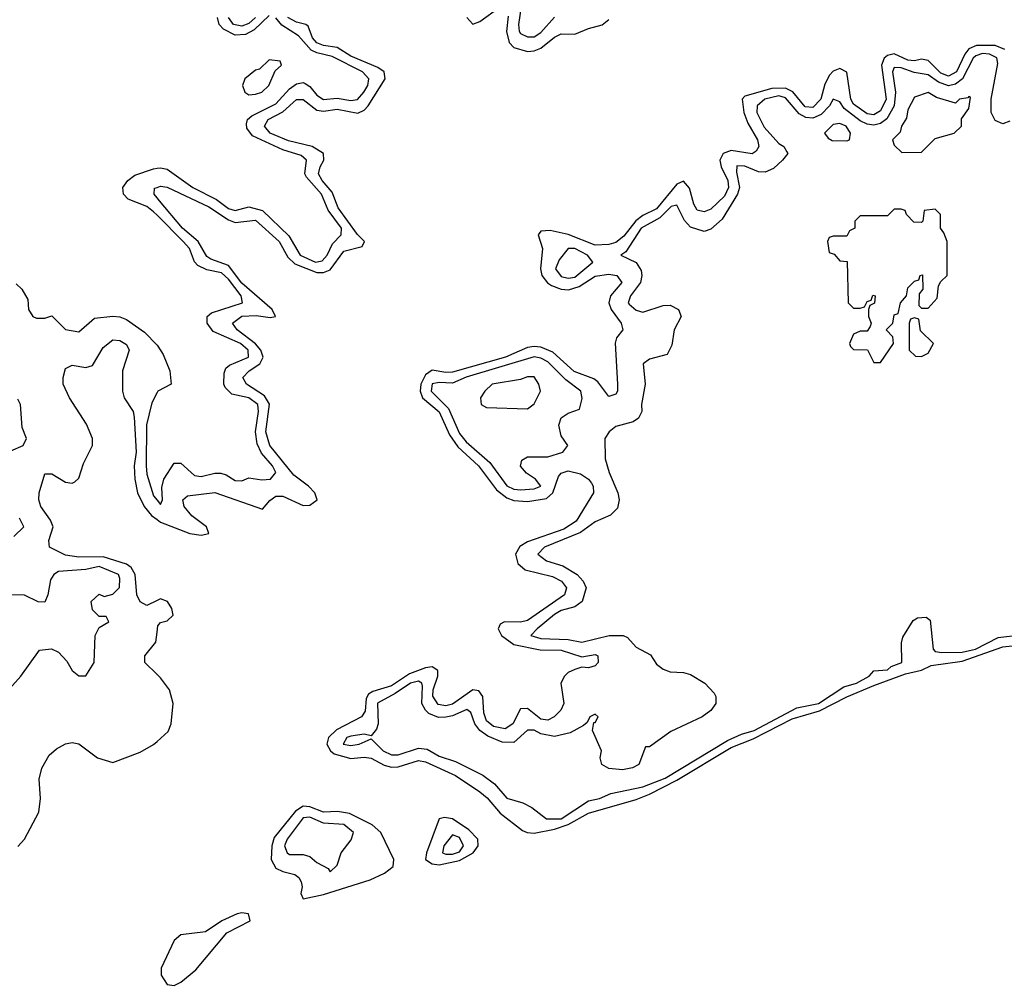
# Model space of a CAD drawing. Header units: inches. Extents: x 2668334 to 2765628, y 828034 to 955234.
# Tile 127 of 218: x 2739596 to 2742494, y 833940 to 836784. Entities that reach past the tile are written whole.
import ezdxf

# ---------------------------------------------------------------- set-up
doc = ezdxf.new("R2010")
doc.units = ezdxf.units.IN
doc.header["$MEASUREMENT"] = 0
doc.layers.add('C7833', color=7, linetype='Continuous')
doc.layers.add('C7843', color=7, linetype='Continuous')

msp = doc.modelspace()

# ---------------------------------------------------------------- linework, layer by layer
at = {"layer": 'C7833', "color": 4}
for points, elevation in [([(2740000, 836207.9), (2739990, 836218), (2739970, 836233.1), (2739915.2, 836255.2), (2739900.9, 836270), (2739899.5, 836290), (2739913.6, 836310), (2739934.3, 836325.7), (2739990, 836344.9), (2740000, 836346.2)], 8), ([(2740000, 836259.1), (2739991.8, 836270), (2739992.7, 836287.3), (2740000, 836289.9)], 4), ([(2739585.4, 836005.4), (2739602, 835990), (2739619.6, 835959.6), (2739622, 835930), (2739634, 835910), (2739644.7, 835904.7), (2739670, 835904.7), (2739690, 835911.3), (2739730, 835871.3), (2739770, 835864.7), (2739815.5, 835904.5), (2739869.5, 835910.5), (2739890, 835908.4), (2739910, 835900.5), (2739963.1, 835863.1), (2740000, 835825.1)], 8), ([(2740000, 835073.2), (2739970, 835058), (2739950, 835069.6), (2739940.8, 835090), (2739935.3, 835150), (2739923.9, 835170), (2739910, 835180.3), (2739841.8, 835201.8), (2739770, 835200.7), (2739730, 835206.4), (2739682.9, 835230), (2739681.3, 835250), (2739694, 835290), (2739686.2, 835310), (2739657.8, 835350), (2739652, 835370), (2739653.3, 835390), (2739670, 835446), (2739690, 835446), (2739730, 835421.3), (2739750, 835418.6), (2739757.6, 835422.4), (2739770, 835433.4), (2739783.4, 835476.6), (2739809.8, 835530), (2739809.8, 835550), (2739792.7, 835592.7), (2739742.3, 835670), (2739724, 835710), (2739723.5, 835730), (2739730, 835756), (2739750, 835766), (2739790, 835759.6), (2739810, 835765.7), (2739841.7, 835818.3), (2739870, 835841.3), (2739890, 835838.7), (2739910, 835826.8), (2739917.6, 835810), (2739898.5, 835750), (2739897.8, 835690), (2739903.6, 835670), (2739929.2, 835630), (2739932.9, 835612.9), (2739938.4, 835510), (2739932.4, 835470), (2739934.8, 835430), (2739942.7, 835390), (2739962.2, 835350), (2739983.3, 835323.3), (2740000, 835311.5)], 4), ([(2740000, 835685.9), (2739984.9, 835655.1), (2739969.2, 835590.8), (2739968, 835470), (2739970, 835444.7), (2739990, 835381), (2740000, 835368.5)], 8), ([(2739570, 835514), (2739606, 835530), (2739615.3, 835550), (2739603.1, 835583.1), (2739598, 835650), (2739590, 835666)], 8), ([(2739578, 835262), (2739608, 835290), (2739595.3, 835315.3)], 8), ([(2739566.3, 834813.7), (2739599, 834850), (2739653.6, 834926.4), (2739689, 834931), (2739710, 834920.7), (2739734.4, 834894.4), (2739750, 834866.8), (2739770, 834851), (2739790, 834851.3), (2739815.3, 834890), (2739818, 834970), (2739830, 834994), (2739858, 835010), (2739850, 835026), (2739830, 835026), (2739810, 835046), (2739806, 835070), (2739830, 835091.3), (2739844.7, 835084.7), (2739870, 835091.3), (2739889.1, 835110.9), (2739890, 835138), (2739886, 835150), (2739830, 835173.3), (2739790, 835164.2), (2739710, 835158.7), (2739696.3, 835150), (2739686.4, 835133.6), (2739678.8, 835090), (2739670, 835068), (2739650, 835068.7), (2739610, 835089), (2739546, 835090)], 8), ([(2740000, 834855.1), (2739964.2, 834890), (2739964.2, 834910), (2739996.8, 834950), (2740000, 834979.5)], 4), ([(2739590, 834349), (2739609.7, 834370), (2739651.8, 834450), (2739656.4, 834490), (2739653, 834547), (2739660.8, 834579.2), (2739682.3, 834617.7), (2739703.6, 834636.4), (2739730, 834650.8), (2739750, 834654.8), (2739770, 834651), (2739824.7, 834610), (2739870, 834596), (2739950, 834626.2), (2739990, 834649.2), (2740000, 834658)], 4)]:
    msp.add_lwpolyline(points, dxfattribs=dict(at, elevation=elevation))
at = {"layer": 'C7843', "color": 4}
for points, elevation in [([(2740911.6, 836790), (2740930, 836770.3), (2740950, 836778), (2741010, 836821.7)], 4), ([(2741073.2, 836830), (2741063.8, 836770), (2741065.5, 836750), (2741070, 836743.1), (2741090, 836732.9), (2741110, 836732.9), (2741130, 836746.3), (2741170, 836791.7)], 8), ([(2740000, 836289.9), (2740010, 836293.4), (2740030, 836290.3), (2740152.7, 836232.7), (2740210, 836194), (2740230, 836186.5), (2740290, 836193), (2740359.7, 836130), (2740384.7, 836084.7), (2740405.1, 836065.1), (2740470, 836039.2), (2740490, 836039.1), (2740510, 836046.7), (2740550, 836102.4), (2740604.1, 836115.9), (2740611.1, 836130), (2740590, 836151), (2740533.5, 836230), (2740515.7, 836275.7), (2740486, 836310), (2740475.3, 836330), (2740479.8, 836350), (2740491.1, 836370), (2740489.7, 836390), (2740456.2, 836410), (2740387.2, 836427.2), (2740344.7, 836444.7), (2740333.3, 836450), (2740315.8, 836470), (2740326.6, 836490), (2740370, 836512.2), (2740410, 836549), (2740430, 836548.9), (2740470, 836517.1), (2740490, 836514.2), (2740530, 836520.6), (2740591.2, 836508.8), (2740610, 836517.6), (2740621.8, 836530), (2740671.6, 836610), (2740668.3, 836630), (2740650, 836642.8), (2740570, 836676), (2740530, 836702), (2740490, 836708), (2740470, 836715.8), (2740457.1, 836730), (2740444.5, 836764.5), (2740438.4, 836770), (2740410, 836776.5), (2740384.6, 836790)], 4), ([(2740000, 836346.2), (2740010, 836347.4), (2740030, 836343.1), (2740104.9, 836290), (2740174.6, 836254.6), (2740210, 836227.5), (2740230, 836222.2), (2740270, 836232.6), (2740310, 836222.2), (2740387.6, 836147.6), (2740420.9, 836090), (2740466.8, 836070), (2740486.3, 836073.7), (2740500.4, 836090), (2740516.6, 836123.4), (2740542, 836150), (2740543.1, 836170), (2740503.2, 836223.2), (2740483.9, 836270), (2740439.6, 836319.6), (2740434.8, 836330), (2740439.7, 836370), (2740423.9, 836383.9), (2740370, 836400.3), (2740281.3, 836441.3), (2740263.8, 836463.8), (2740262.9, 836477.1), (2740266.6, 836490), (2740279.3, 836500.7), (2740350, 836536.2), (2740390, 836580.3), (2740410, 836595.3), (2740430, 836599), (2740436.1, 836596.1), (2740450, 836587.2), (2740470, 836561.1), (2740490, 836548.4), (2740530, 836552.2), (2740570, 836546.2), (2740590, 836549.1), (2740608.3, 836570), (2740620.4, 836590), (2740623.5, 836610), (2740605.1, 836630), (2740515.2, 836675.2), (2740470, 836685.8), (2740454, 836694), (2740416.5, 836736.5), (2740367.6, 836767.6), (2740350, 836789.7)], 8), ([(2740330, 836796.4), (2740286.3, 836753.7), (2740260.1, 836739.9), (2740230, 836738), (2740195.5, 836755.5), (2740182.8, 836770), (2740177.8, 836790)], 8), ([(2740290.1, 836790), (2740270, 836772.4), (2740250, 836765), (2740225.4, 836770), (2740209.8, 836790)], 4), ([(2741033.7, 836793.7), (2741028.6, 836748.6), (2741036.3, 836716.3), (2741050, 836702), (2741090, 836690.2), (2741110, 836692.1), (2741130, 836700.2), (2741170, 836732), (2741190, 836742.4), (2741230, 836740.7), (2741270, 836758), (2741310, 836768.2), (2741330, 836784)], 4), ([(2742495.6, 836695.6), (2742467.4, 836707.4), (2742412.4, 836707.6), (2742390, 836698.4), (2742377.9, 836682.1), (2742353.5, 836630), (2742330, 836617.3), (2742306.7, 836626.7), (2742270, 836663.5), (2742250, 836667.6), (2742230, 836662.2), (2742210, 836664.8), (2742170, 836683.4), (2742150, 836678.4), (2742140.7, 836670), (2742132.6, 836650), (2742145.8, 836550), (2742130, 836515.8), (2742110, 836504), (2742090, 836506.6), (2742050, 836535.4), (2742042.2, 836550), (2742030, 836629.5), (2742010, 836639.8), (2741990, 836632.5), (2741979.2, 836620.8), (2741965.7, 836594.3), (2741954, 836550), (2741930, 836524.8), (2741907.6, 836527.5), (2741871, 836571), (2741850, 836581.9), (2741810, 836581.1), (2741730, 836558.7), (2741722, 836550), (2741727.7, 836510), (2741739.3, 836479.3), (2741767.2, 836430), (2741771.8, 836410), (2741763.9, 836396.1), (2741751.3, 836388.7), (2741690, 836398.5), (2741666.5, 836390), (2741656.2, 836370), (2741660.2, 836350), (2741680.6, 836310), (2741682.3, 836290), (2741670, 836264.4), (2741630, 836225.7), (2741610, 836218.3), (2741590, 836222.4), (2741580.3, 836240.3), (2741567.6, 836287.6), (2741550, 836307.8), (2741530, 836299.7), (2741470, 836226.5), (2741430, 836206.8), (2741409.1, 836190.9), (2741374.1, 836145.9), (2741350, 836127.5), (2741330, 836121.6), (2741290, 836119.5), (2741210, 836151.5), (2741157.2, 836162.8), (2741130, 836160.7), (2741122, 836150), (2741134.9, 836110), (2741128.4, 836050), (2741133, 836030), (2741149, 836009), (2741161.3, 836001.3), (2741190, 835990.2), (2741211.4, 835988.6), (2741242.4, 835997.6), (2741290, 836027.9), (2741330, 836034.7), (2741353, 836030), (2741368.5, 836010), (2741334.6, 835970), (2741330.3, 835950), (2741336.5, 835930), (2741366, 835890), (2741370.6, 835870), (2741352.8, 835847.2), (2741348.6, 835831.4), (2741355.5, 835710), (2741355.5, 835690), (2741350, 835681.2), (2741330, 835674), (2741297, 835717), (2741285.6, 835725.6), (2741227.6, 835747.6), (2741164.7, 835804.7), (2741130, 835819), (2741110, 835821.4), (2741090, 835818.2), (2741026, 835790), (2740870, 835746), (2740850, 835744.5), (2740810, 835751.5), (2740790, 835738.2), (2740776.3, 835710), (2740774.3, 835690), (2740781.8, 835670), (2740830, 835629), (2740861.2, 835561.2), (2740885.3, 835525.3), (2740946.5, 835470), (2740999.5, 835399.5), (2741030, 835375.3), (2741050, 835367.9), (2741090, 835364.4), (2741146, 835374), (2741164.8, 835390), (2741181.7, 835438.3), (2741190, 835448.5), (2741210, 835455.3), (2741246.5, 835446.5), (2741270, 835430.5), (2741278.5, 835418.6), (2741283.8, 835410), (2741284.4, 835390), (2741233.2, 835306.8), (2741197.2, 835282.8), (2741090, 835245.5), (2741067.9, 835232.1), (2741055.2, 835210), (2741062, 835182), (2741083.4, 835163.4), (2741164, 835144), (2741190.3, 835130), (2741205.7, 835110), (2741199.5, 835090), (2741090, 835014.4), (2741070, 835008.9), (2741022.8, 835010), (2741010, 835002.9), (2741003.6, 834990), (2741014, 834970), (2741050, 834943.2), (2741128.1, 834928.1), (2741190, 834926.4), (2741250, 834907.3), (2741290, 834913.7), (2741297.3, 834910), (2741298, 834890), (2741290, 834880.9), (2741270, 834875.1), (2741250, 834877), (2741230, 834869.8), (2741210, 834861), (2741199, 834850), (2741188.2, 834830), (2741196.9, 834770), (2741188.8, 834750), (2741169.3, 834730.7), (2741150, 834721), (2741130, 834723.5), (2741090, 834754.7), (2741070, 834754.3), (2741047.6, 834710), (2741024.9, 834695), (2740990, 834702.3), (2740970, 834718.9), (2740962.3, 834742.3), (2740958.9, 834790), (2740947.3, 834807.3), (2740930, 834809.8), (2740870, 834768.2), (2740850, 834763.2), (2740827, 834767), (2740811.6, 834791.6), (2740812.8, 834810), (2740826.8, 834850), (2740826.9, 834866.9), (2740810, 834878.2), (2740790, 834874.8), (2740743.2, 834856.8), (2740690, 834821.6), (2740634.7, 834805.3), (2740622.5, 834797.5), (2740615.1, 834784.9), (2740612.8, 834747.2), (2740601.7, 834730), (2740528, 834692), (2740505, 834670), (2740499.8, 834650), (2740510.1, 834630.1), (2740521.8, 834621.8), (2740570, 834607.6), (2740610, 834611.8), (2740630, 834608.4), (2740668.3, 834588.3), (2740690, 834582.2), (2740710, 834583), (2740770, 834601.8), (2740790, 834597.5), (2740878.1, 834558.1), (2740950, 834509.1), (2740971.4, 834491.4), (2741010, 834446.7), (2741075.6, 834395.6), (2741089.3, 834389.3), (2741110, 834387.8), (2741170, 834399.2), (2741210, 834413.8), (2741270, 834446.6), (2741410, 834487), (2741450, 834503.1), (2741530, 834544.2), (2741690, 834639.8), (2741754.6, 834665.4), (2741870, 834724.7), (2741950, 834747.7), (2742030, 834789.4), (2742110, 834822.8), (2742202.8, 834857.2), (2742250, 834868.1), (2742278.6, 834881.4), (2742370, 834894.7), (2742490, 834936.6), (2742592.1, 834947.9)], 4), ([(2742510, 836484.7), (2742490, 836476.9), (2742466.9, 836486.9), (2742455.4, 836510), (2742455.3, 836550), (2742474.9, 836654.9), (2742471.5, 836671.5), (2742450, 836682.3), (2742430, 836683.9), (2742410, 836677.7), (2742402, 836670), (2742370.6, 836609.4), (2742350, 836594.3), (2742330, 836589.1), (2742299.9, 836599.9), (2742270, 836621.6), (2742228.3, 836628.3), (2742190, 836641.8), (2742170, 836642.9), (2742165, 836630), (2742173.4, 836570), (2742169.4, 836530), (2742148, 836492), (2742130, 836478.2), (2742110, 836472.8), (2742090, 836475.8), (2742070, 836485.5), (2742022.7, 836522.7), (2742010, 836542), (2741990, 836549.6), (2741979, 836530), (2741955.3, 836504.7), (2741930, 836493.6), (2741910, 836495.6), (2741890, 836506.2), (2741850, 836554.1), (2741830, 836559.6), (2741788.9, 836550), (2741766, 836530), (2741765.6, 836510), (2741787.2, 836467.2), (2741830, 836418.7), (2741844.9, 836410), (2741854.2, 836394.2), (2741856.3, 836390), (2741840.7, 836370), (2741814.9, 836345.1), (2741790, 836334.3), (2741770, 836336), (2741730, 836351.9), (2741707.1, 836352.9), (2741705.5, 836334.5), (2741714, 836290), (2741708.5, 836270), (2741663.5, 836196.5), (2741630, 836166.6), (2741610, 836159.5), (2741570, 836172.6), (2741552.3, 836192.3), (2741530, 836237.6), (2741513.1, 836233.1), (2741480.1, 836199.9), (2741425.4, 836170), (2741379.6, 836100.4), (2741364.7, 836090), (2741410, 836068.2), (2741424.9, 836044.9), (2741427.4, 836030), (2741422.7, 836010), (2741394, 835970), (2741387, 835950), (2741390, 835945.5), (2741410, 835928.2), (2741430, 835922), (2741490, 835942.4), (2741510, 835943), (2741534.8, 835930), (2741542.8, 835910), (2741522, 835870), (2741515.2, 835824.8), (2741502, 835798), (2741450, 835783.7), (2741430.8, 835770), (2741436.4, 835710), (2741426, 835650), (2741427.3, 835630), (2741417.3, 835610), (2741401.1, 835598.9), (2741350, 835585.2), (2741331, 835570), (2741318, 835550), (2741318.8, 835490), (2741330.4, 835450), (2741356.4, 835390), (2741360.4, 835370), (2741355.3, 835344.7), (2741335.1, 835324.9), (2741290, 835305.1), (2741246.9, 835273.1), (2741140.5, 835230), (2741120.7, 835210), (2741146.8, 835190), (2741194.8, 835174.8), (2741237, 835150), (2741254, 835130), (2741263.1, 835110), (2741251.7, 835070), (2741230, 835054.5), (2741190, 835043.5), (2741170, 835031.8), (2741118.4, 834990), (2741100.7, 834970), (2741130, 834960.8), (2741210, 834957.8), (2741250, 834950.2), (2741330.4, 834970.4), (2741372, 834970), (2741384.5, 834964.5), (2741410, 834936), (2741452.7, 834912.7), (2741470, 834886), (2741490, 834870.8), (2741510, 834862.8), (2741550, 834860.7), (2741570, 834854.8), (2741612, 834830), (2741639.8, 834799.8), (2741644.7, 834790), (2741644.7, 834770), (2741630, 834748.7), (2741604.7, 834730), (2741512.8, 834687.2), (2741450, 834642), (2741438, 834642), (2741418, 834590), (2741399.8, 834580.2), (2741370, 834574), (2741330, 834578), (2741309, 834590), (2741304, 834610), (2741308.7, 834630), (2741282, 834690), (2741286, 834714), (2741290, 834714), (2741298, 834730), (2741290, 834738), (2741274, 834730), (2741266, 834714), (2741255.3, 834704.7), (2741216.5, 834683.5), (2741170, 834672.6), (2741130, 834680.4), (2741110, 834690.9), (2741090, 834691.2), (2741050, 834655.1), (2741015.7, 834655.7), (2740973.4, 834673.4), (2740949.8, 834689.8), (2740935.1, 834710), (2740923.3, 834743.3), (2740912.1, 834752.1), (2740870, 834733.5), (2740850, 834729.8), (2740828.7, 834728.7), (2740800.2, 834740.2), (2740789.8, 834749.8), (2740779.3, 834770), (2740781.1, 834821.1), (2740779.7, 834830), (2740770, 834835.3), (2740746, 834830), (2740701.3, 834798.7), (2740648.9, 834771.1), (2740650.4, 834709.6), (2740646.2, 834693.8), (2740630, 834674), (2740610, 834679.3), (2740570, 834673.7), (2740558.8, 834670), (2740548.2, 834650), (2740570, 834646.3), (2740595.3, 834650), (2740630, 834666), (2740666, 834630), (2740690, 834618.9), (2740710, 834618.3), (2740770, 834638.5), (2740795, 834635), (2740830, 834614.6), (2740878.7, 834598.7), (2740959, 834559), (2740993.5, 834533.5), (2741030, 834490.6), (2741076.9, 834476.9), (2741103.6, 834463.6), (2741146.8, 834430), (2741190, 834430.3), (2741270, 834482.8), (2741302, 834490), (2741335.8, 834504.2), (2741430, 834523.9), (2741495.4, 834550), (2741679.4, 834660.6), (2741720.7, 834679.3), (2741757.7, 834690), (2741883.5, 834756.5), (2741947.3, 834770), (2742021.4, 834818.6), (2742059.3, 834830), (2742096.2, 834850), (2742110, 834865.5), (2742150, 834869.1), (2742161.1, 834878.9), (2742192.3, 834890), (2742191.3, 834948.7), (2742195.1, 834964.9), (2742225.4, 835014.6), (2742238, 835022), (2742264, 835024), (2742275.3, 835015.3), (2742284.9, 834930), (2742290, 834923.1), (2742310, 834920.3), (2742370, 834921), (2742409.3, 834929.3), (2742476.3, 834963.7), (2742650, 834985)], 8), ([(2740000, 835311.5), (2740010, 835304.3), (2740096, 835270), (2740130, 835266), (2740152.7, 835270), (2740145.1, 835290), (2740102.3, 835322.3), (2740079.7, 835350), (2740076.2, 835370), (2740090, 835381.3), (2740170, 835391.2), (2740310, 835342), (2740331.9, 835368.1), (2740350, 835380.3), (2740370, 835380.8), (2740430, 835353), (2740450, 835353.8), (2740470.9, 835370), (2740464.5, 835390), (2740446, 835410), (2740402.7, 835442.7), (2740331.6, 835530), (2740320.2, 835570), (2740331.1, 835651.1), (2740316.4, 835676.4), (2740263.5, 835710), (2740252.8, 835730), (2740271.2, 835750), (2740302.3, 835770), (2740312.4, 835790), (2740305.7, 835810), (2740290, 835828.8), (2740235.8, 835870), (2740222.4, 835890), (2740249.9, 835910.1), (2740292.2, 835912.2), (2740333.3, 835906.7), (2740348.7, 835910), (2740338.9, 835930), (2740250, 836008.1), (2740210, 836059.8), (2740158, 836078), (2740146.3, 836086.3), (2740121.4, 836130), (2740074.8, 836170), (2740006.9, 836250), (2740000, 836259.1)], 4), ([(2740000, 835368.5), (2740010, 835356), (2740016.2, 835370), (2740014.2, 835405.8), (2740019.5, 835430), (2740050, 835478), (2740070, 835478), (2740110, 835441.6), (2740130, 835438), (2740170, 835448), (2740187.7, 835447.7), (2740203.5, 835443.5), (2740230, 835426.8), (2740250, 835426), (2740270, 835434.8), (2740308.2, 835428.2), (2740334, 835430), (2740349.4, 835450), (2740339.7, 835470), (2740307.5, 835507.5), (2740294.6, 835534.6), (2740289.7, 835570), (2740298.2, 835630), (2740296.8, 835650), (2740270, 835669.7), (2740220.5, 835680.5), (2740200.1, 835700.1), (2740196.2, 835710), (2740197.2, 835742.8), (2740202.8, 835757.2), (2740213.5, 835766.5), (2740269.5, 835790), (2740268, 835810), (2740245.6, 835830), (2740165.5, 835865.5), (2740147.8, 835890), (2740147.8, 835910), (2740159.8, 835920.3), (2740251.8, 835950), (2740248, 835970), (2740210, 836019.7), (2740190, 836038.4), (2740146.6, 836046.6), (2740119.8, 836059.8), (2740110.6, 836070.6), (2740095.3, 836110), (2740076.8, 836130), (2740000, 836207.9)], 8), ([(2740000, 835825.1), (2740002.5, 835822.5), (2740018, 835798), (2740038, 835750), (2740042, 835710), (2740002, 835690), (2740000, 835685.9)], 8), ([(2740000, 834979.5), (2740002, 834998), (2740010, 835008), (2740030, 835013), (2740047, 835030), (2740043.5, 835050), (2740031.1, 835070), (2740010, 835078.3), (2740000, 835073.2)], 4), ([(2740000, 834658), (2740032.9, 834687.1), (2740042, 834710), (2740047.1, 834770), (2740036.2, 834810), (2740010, 834845.3), (2740000, 834855.1)], 4)]:
    msp.add_lwpolyline(points, dxfattribs=dict(at, elevation=elevation))
for points, elevation in [([(2740330, 836666), (2740302, 836638), (2740290, 836635.3), (2740258, 836610), (2740251.3, 836590), (2740258, 836570), (2740270, 836562.8), (2740290, 836564.9), (2740308, 836570), (2740328.7, 836590), (2740347.3, 836632.7), (2740366, 836650), (2740362, 836662)], 12), ([(2742270, 836569), (2742230, 836555.3), (2742210, 836518), (2742206, 836494), (2742191.3, 836470), (2742187.1, 836452.9), (2742164.7, 836430), (2742170, 836414), (2742192.7, 836392.7), (2742250, 836394), (2742290, 836434), (2742346, 836450), (2742368, 836470), (2742368.4, 836491.6), (2742390, 836522), (2742394.6, 836554.6), (2742390, 836558), (2742386.4, 836553.6), (2742362, 836550), (2742350, 836538), (2742294.7, 836554.7)], 12), ([(2742010, 836478), (2741990, 836475.1), (2741964.7, 836450), (2741975.3, 836435.3), (2741987.7, 836427.7), (2742030, 836426.8), (2742038, 836430), (2742041.2, 836450), (2742028.7, 836470)], 12), ([(2742290, 836226), (2742258, 836222), (2742254, 836190), (2742250, 836186), (2742227.3, 836187.3), (2742206, 836210), (2742202, 836222), (2742190, 836226), (2742170, 836226), (2742150, 836206), (2742070, 836206), (2742054, 836190), (2742054, 836170), (2742038, 836162), (2742030, 836146), (2741990, 836146), (2741978, 836142), (2741974, 836130), (2741978, 836098), (2741992.7, 836092.7), (2742010, 836074), (2742031.6, 836071.6), (2742034, 835950), (2742050, 835934), (2742070, 835934), (2742082, 835938), (2742090, 835954), (2742102, 835958), (2742107.3, 835972.7), (2742114, 835970), (2742111.6, 835948.4), (2742098, 835942), (2742094, 835930), (2742094, 835910), (2742102, 835890), (2742099.6, 835880.4), (2742090, 835866), (2742070, 835866), (2742050, 835858), (2742038, 835830), (2742041, 835821), (2742050, 835812), (2742091.3, 835811.3), (2742110, 835774), (2742130, 835774), (2742168, 835830), (2742166, 835850), (2742146, 835870), (2742166, 835890), (2742170, 835914), (2742182, 835918), (2742188, 835950), (2742206, 835970), (2742210, 835994), (2742230, 836014), (2742242, 836018), (2742246, 836030), (2742252.7, 836032.7), (2742254, 835990), (2742243.6, 835976.4), (2742242, 835942), (2742250, 835934), (2742270, 835934), (2742296.4, 835963.6), (2742300.4, 835999.6), (2742307.3, 836012.7), (2742326, 836030), (2742326, 836130), (2742316.4, 836156.4), (2742306, 836170), (2742306, 836210)], 12), ([(2741230, 836109.6), (2741210, 836109.4), (2741183.4, 836076.6), (2741172.4, 836050), (2741190, 836027.1), (2741210, 836022.6), (2741230, 836025.8), (2741282.7, 836070), (2741267, 836090)], 8), ([(2742230, 835906), (2742218, 835902), (2742214, 835890), (2742214, 835810), (2742232.7, 835792.7), (2742250, 835792), (2742270, 835802), (2742286, 835830), (2742247.3, 835867.3), (2742242, 835902)], 12), ([(2741110, 835790.6), (2740909.6, 835730.4), (2740870, 835713.3), (2740830, 835715.6), (2740810, 835711.1), (2740806.4, 835690), (2740858.2, 835638.2), (2740890, 835564.9), (2740910, 835540.3), (2740979.3, 835479.3), (2741030, 835410.4), (2741050, 835401.3), (2741070, 835398.9), (2741110, 835402), (2741129.2, 835410), (2741114, 835430), (2741087.7, 835447.7), (2741070, 835469), (2741074, 835486), (2741090, 835496), (2741150, 835496.4), (2741194, 835510), (2741208.7, 835530), (2741190, 835558), (2741182.7, 835590), (2741190, 835610.8), (2741210, 835624.7), (2741243.1, 835636.9), (2741251.5, 835668.5), (2741247.3, 835690), (2741203.1, 835723.1), (2741150, 835776.1), (2741130, 835786.6)], 8), ([(2741110, 835732.3), (2741090, 835732), (2741070, 835724), (2740986, 835710), (2740964.7, 835690), (2740952, 835670), (2740954, 835650), (2740970, 835642), (2741090, 835638), (2741110, 835652), (2741129, 835690), (2741124, 835710)], 12), ([(2740430, 834467.4), (2740407.2, 834452.8), (2740345.2, 834374.8), (2740337.6, 834350), (2740335.6, 834310), (2740350, 834284.7), (2740370, 834274.7), (2740405.9, 834265.9), (2740417.3, 834257.3), (2740424.1, 834244.1), (2740426.7, 834230), (2740423.1, 834210), (2740430, 834194), (2740490, 834207.1), (2740627, 834250), (2740669.6, 834270), (2740695.1, 834290), (2740697.4, 834310), (2740658.3, 834390), (2740632.7, 834412.7), (2740566.1, 834446.1), (2740531.4, 834451.4), (2740490, 834449.9), (2740450, 834465.6)], 4), ([(2740450, 834434.8), (2740430, 834432.7), (2740382.6, 834370), (2740375.5, 834350), (2740382.8, 834330), (2740390, 834324.9), (2740430, 834324.9), (2740450, 834318.8), (2740470, 834301), (2740503.6, 834283.6), (2740510, 834274), (2740530, 834294), (2740542, 834330), (2740571.7, 834368.3), (2740578, 834390), (2740550, 834413.5), (2740490, 834417.6)], 8), ([(2740846, 834434), (2740830.4, 834429.6), (2740793.4, 834330), (2740790.3, 834310), (2740810, 834297.2), (2740830, 834294.3), (2740890, 834307.1), (2740930.8, 834330), (2740944.8, 834350), (2740944.4, 834370), (2740917.6, 834397.6), (2740870, 834429.8)], 4), ([(2740870, 834383), (2740844, 834350), (2740840.4, 834330), (2740850, 834325.6), (2740870, 834326.1), (2740890, 834332.4), (2740901.7, 834350), (2740890, 834375.4)], 8), ([(2740250, 834153.5), (2740236, 834150), (2740190.8, 834130), (2740142.9, 834097.1), (2740070, 834088.2), (2740050, 834071.8), (2740012.3, 833990), (2740012.4, 833970), (2740030, 833942.3), (2740050, 833939.6), (2740070, 833949.1), (2740114.4, 833985.6), (2740205.4, 834094.6), (2740273.6, 834130), (2740268.7, 834150)], 4)]:
    msp.add_lwpolyline(points, close=True, dxfattribs=dict(at, elevation=elevation))

doc.saveas('drawing.dxf')
